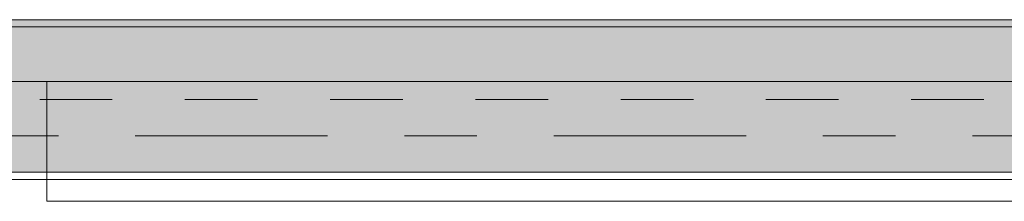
# Model space of a CAD drawing. Header units: metres. Extents: x -3.6 to 84.5, y -11 to 16.8.
# Tile 174 of 256: x 48.952 to 50.308, y 5.76 to 6.01. Entities that reach past the tile are written whole.
import ezdxf

# ---------------------------------------------------------------- set-up
doc = ezdxf.new("R2010")
doc.units = ezdxf.units.M
doc.header["$MEASUREMENT"] = 0
doc.linetypes.add('Achse', pattern=[0.2, 0.1, -0.05, 0, -0.05])
doc.linetypes.add('Strichlinie doppelt', pattern=[0.546806, 0.264583, -0.105833, 0.070556, -0.105833])
for name, color, linetype in [('451 - Universal.Achsen Raster', 7, 'Continuous'), ('605 - Struktur.Wand Innen', 7, 'Continuous'), ('608 - Struktur.Träger', 7, 'Continuous')]:
    doc.layers.add(name, color=color, linetype=linetype)

msp = doc.modelspace()

# ---------------------------------------------------------------- hatches: boundary and pattern name
at = {"layer": '608 - Struktur.Träger', "linetype": 'Continuous', "lineweight": 0, "true_color": 0x000000}
h = msp.add_hatch(dxfattribs=at)
h.set_pattern_fill('Gips_0001', color=18, style=0, pattern_type=2)
h.set_pattern_definition([(45, (0, 0), (-0.01767767, 0.01767767), [0, -0.025])])
h.paths.add_polyline_path([(54.37, 6.01), (47.49, 6.01), (47.49, 6), (54.37, 6)])
h = msp.add_hatch(dxfattribs=at)
h.set_pattern_fill('Beton__Stahlbeton_0001', color=18, style=0, pattern_type=2)
h.set_pattern_definition([(45, (0, 0), (-0.08485281, 0.08485281), []), (45, (-0.04243, 0.04243), (-0.08485281, 0.08485281), [0.09, -0.03])])
h.paths.add_polyline_path([(0.38, 5.8), (0.69, 5.8), (7.57, 5.8), (7.89, 5.8), (11.17, 5.8), (11.49, 5.8), (18.37, 5.8), (18.69, 5.8), (25.57, 5.8), (25.89, 5.8), (32.77, 5.8), (33.09, 5.8), (36.46, 5.8), (36.6, 5.8), (39.97, 5.8), (40.29, 5.8), (45.42, 5.8), (45.69, 5.8), (47.17, 5.8), (47.49, 5.8), (48.915, 5.8), (50.865, 5.8), (54.37, 5.8), (54.69, 5.8), (61.57, 5.8), (61.88, 5.8), (61.88, 6), (61.57, 6), (54.69, 6), (54.37, 6), (47.49, 6), (47.17, 6), (40.29, 6), (39.97, 6), (33.09, 6), (32.77, 6), (25.89, 6), (25.57, 6), (18.69, 6), (18.37, 6), (11.49, 6), (11.17, 6), (7.89, 6), (7.57, 6), (0.69, 6), (0.38, 6)])

# ---------------------------------------------------------------- linework, layer by layer
at = {"layer": '451 - Universal.Achsen Raster', "color": 160, "linetype": 'Strichlinie doppelt', "lineweight": 9, "true_color": 0x3232ff}
msp.add_line((64.935, 5.85), (-3.175, 5.85), dxfattribs=at)
at = {"layer": '605 - Struktur.Wand Innen', "color": 7, "linetype": 'Continuous', "lineweight": 18}
for p, q in [((48.99, 5.885), (48.99, 5.925)), ((48.99, 5.805), (48.99, 5.885)), ((48.99, 5.76), (48.99, 5.805))]:
    msp.add_line(p, q, dxfattribs=at)
at = {"layer": '605 - Struktur.Wand Innen', "color": 7, "linetype": 'Continuous', "lineweight": 13}
for p, q in [((50.865, 5.925), (48.99, 5.925)), ((48.99, 5.76), (50.865, 5.76))]:
    msp.add_line(p, q, dxfattribs=at)
at = {"layer": '605 - Struktur.Wand Innen', "color": 7, "linetype": 'Continuous', "lineweight": 13, "flags": 128}
for points in [[(48.99, 5.925), (47.49, 5.925)], [(48.99, 5.76), (48.99, 5.925)]]:
    msp.add_lwpolyline(points, dxfattribs=at)
at = {"layer": '608 - Struktur.Träger', "color": 7, "linetype": 'Continuous', "lineweight": 13}
for p, q in [((0.38, 6.01), (61.88, 6.01)), ((54.37, 6), (47.49, 6)), ((0.38, 5.79), (61.88, 5.79))]:
    msp.add_line(p, q, dxfattribs=at)
at = {"layer": '608 - Struktur.Träger', "color": 7, "linetype": 'Continuous', "lineweight": 5}
msp.add_line((54.37, 6.01), (47.49, 6.01), dxfattribs=at)
at = {"layer": '608 - Struktur.Träger', "color": 7, "linetype": 'Achse', "lineweight": 9}
msp.add_line((0.38, 5.9), (61.88, 5.9), dxfattribs=at)
at = {"layer": '608 - Struktur.Träger', "color": 7, "linetype": 'Continuous', "lineweight": 13, "flags": 128}
msp.add_lwpolyline([(54.69, 5.8), (54.37, 5.8), (50.865, 5.8), (48.915, 5.8), (47.49, 5.8), (47.17, 5.8), (45.69, 5.8), (45.42, 5.8), (40.29, 5.8), (39.97, 5.8), (36.6, 5.8), (36.46, 5.8), (33.09, 5.8), (32.77, 5.8), (25.89, 5.8), (25.57, 5.8), (18.69, 5.8), (18.37, 5.8), (11.49, 5.8), (11.17, 5.8), (7.89, 5.8), (7.57, 5.8), (0.69, 5.8), (0.38, 5.8)], dxfattribs=at)

doc.saveas('drawing.dxf')
